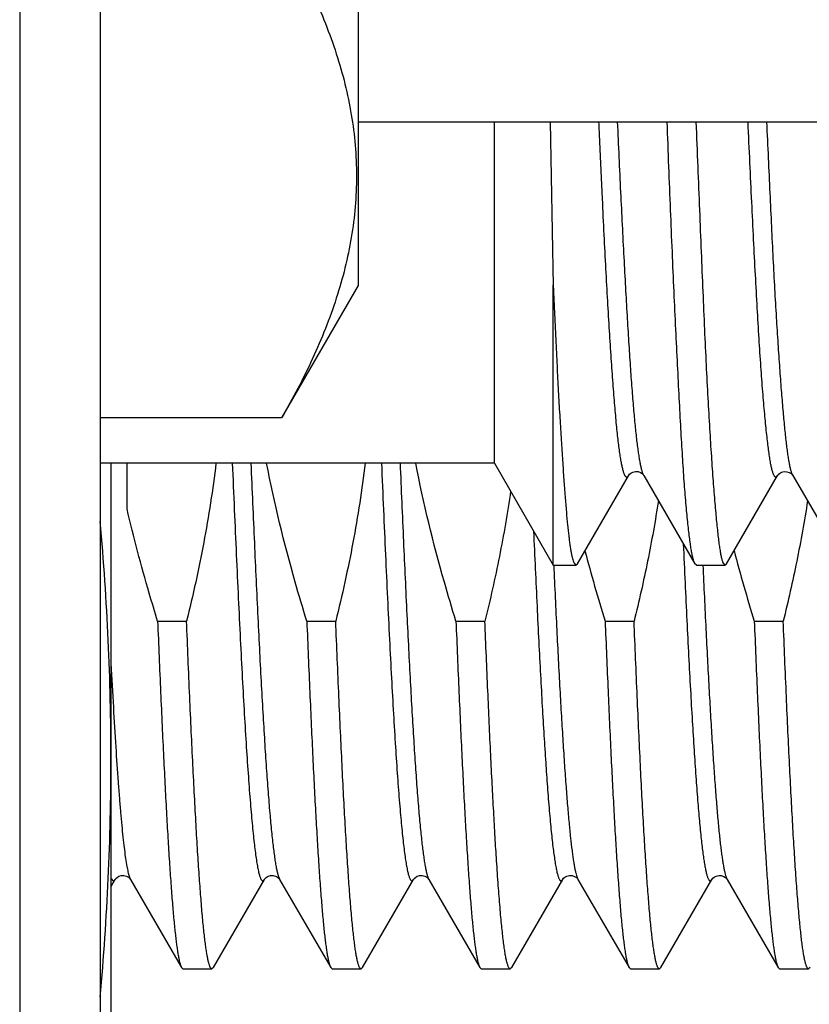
# Model space of a CAD drawing. Header units: inches. Extents: x 0 to 22, y 0 to 17.
# Tile 6 of 121: x 2.525 to 2.672, y 8.552 to 8.735. Entities that reach past the tile are written whole.
import ezdxf

# ---------------------------------------------------------------- set-up
doc = ezdxf.new("R2010")
doc.units = ezdxf.units.IN
doc.header["$LTSCALE"] = 1.21
doc.header["$MEASUREMENT"] = 0
doc.layers.get('0').update_dxf_attribs({"linetype": 'CONTINUOUS'})

msp = doc.modelspace()

# ---------------------------------------------------------------- linework, layer by layer
at = {"color": 7, "linetype": 'CONTINUOUS'}
for p, q in [((2.5245927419, 12.4851123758), (2.5245927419, 8.3492023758)), ((2.5395927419, 12.4711123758), (2.5395927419, 8.3492023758)), ((2.5875927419, 8.9969683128), (2.5875927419, 8.6859683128)), ((2.5875927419, 8.7164683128), (2.7552265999, 8.7164683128)), ((2.6129785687, 8.6529456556), (2.6129785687, 8.7164683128)), ((2.6233619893, 8.7164530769), (2.6239514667, 8.6859546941)), ((2.5875927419, 8.6859683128), (2.5733707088, 8.6613350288)), ((2.6239482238, 8.6339456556), (2.6239498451, 8.6860324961)), ((2.5733707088, 8.6613350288), (2.5395927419, 8.6613350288)), ((2.6129785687, 8.6529456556), (2.5395927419, 8.6529456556)), ((2.5415927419, 8.6529456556), (2.5415927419, 8.511802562)), ((2.5445927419, 8.6444364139), (2.5445927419, 8.6529456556)), ((2.6129785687, 8.6529456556), (2.6239482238, 8.6339456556)), ((2.6284507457, 8.6341897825), (2.6379398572, 8.6505882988)), ((2.6379398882, 8.6505882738), (2.6377068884, 8.6503370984)), ((2.6379666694, 8.6506366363), (2.6379398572, 8.6505882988)), ((2.6408168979, 8.6506200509), (2.6408015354, 8.6506472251)), ((2.6408172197, 8.650620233), (2.6503403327, 8.6341681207)), ((2.6562191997, 8.6341973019), (2.6657196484, 8.6506114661)), ((2.6685617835, 8.6506251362), (2.6685650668, 8.6506194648)), ((2.6685712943, 8.6506087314), (2.6780707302, 8.6341932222)), ((2.6239482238, 8.6339456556), (2.6281417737, 8.6339456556)), ((2.6278301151, 8.6342811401), (2.6281417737, 8.6339456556)), ((2.6281417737, 8.6339456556), (2.6284489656, 8.6341897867)), ((2.6503433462, 8.6341681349), (2.6502795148, 8.63428535)), ((2.650611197, 8.6339456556), (2.6503421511, 8.6341681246)), ((2.650611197, 8.6339456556), (2.6559187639, 8.6339456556)), ((2.6555954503, 8.6342842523), (2.6559187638, 8.6339456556)), ((2.6559187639, 8.6339456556), (2.6562186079, 8.6341973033)), ((2.5502795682, 8.6235136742), (2.555669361, 8.6235136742)), ((2.5780565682, 8.6235136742), (2.583446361, 8.6235136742)), ((2.6058335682, 8.6235136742), (2.611223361, 8.6235136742)), ((2.6336105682, 8.6235136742), (2.639000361, 8.6235136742)), ((2.6613875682, 8.6235136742), (2.666777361, 8.6235136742)), ((2.5415927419, 8.5740915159), (2.5423843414, 8.5754593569)), ((2.5451903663, 8.5755143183), (2.5452260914, 8.5754594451)), ((2.5452261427, 8.5754593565), (2.5547283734, 8.5590364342)), ((2.5606591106, 8.5590364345), (2.5701613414, 8.5754593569)), ((2.5729673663, 8.5755143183), (2.5730030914, 8.5754594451)), ((2.5730031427, 8.5754593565), (2.5825053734, 8.5590364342)), ((2.5884361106, 8.5590364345), (2.5979383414, 8.5754593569)), ((2.6007443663, 8.5755143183), (2.6007800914, 8.5754594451)), ((2.6007801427, 8.5754593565), (2.6102823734, 8.5590364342)), ((2.6162131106, 8.5590364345), (2.6257153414, 8.5754593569)), ((2.6285517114, 8.5754684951), (2.6285572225, 8.5754592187)), ((2.6285571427, 8.5754593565), (2.6380593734, 8.5590364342)), ((2.6439901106, 8.5590364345), (2.6534923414, 8.5754593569)), ((2.6563287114, 8.5754684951), (2.6563342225, 8.5754592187)), ((2.6563341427, 8.5754593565), (2.6658363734, 8.5590364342)), ((2.5547283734, 8.5590364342), (2.5549988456, 8.558802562)), ((2.5549988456, 8.558802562), (2.5603886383, 8.558802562)), ((2.5606591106, 8.5590364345), (2.5603886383, 8.558802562)), ((2.5825053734, 8.5590364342), (2.5827758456, 8.558802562)), ((2.5827758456, 8.558802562), (2.5881656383, 8.558802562)), ((2.5884361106, 8.5590364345), (2.5881656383, 8.558802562)), ((2.6102823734, 8.5590364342), (2.6105528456, 8.558802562)), ((2.6105528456, 8.558802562), (2.6159426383, 8.558802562)), ((2.6162131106, 8.559036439), (2.6159426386, 8.5588025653)), ((2.6380593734, 8.5590364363), (2.6383298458, 8.5588025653)), ((2.6383298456, 8.558802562), (2.6437196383, 8.558802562)), ((2.6439901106, 8.5590364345), (2.6437196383, 8.558802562)), ((2.6658363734, 8.5590364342), (2.6661068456, 8.558802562)), ((2.6661068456, 8.558802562), (2.6714966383, 8.558802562)), ((2.6717671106, 8.5590364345), (2.6714966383, 8.558802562))]:
    msp.add_line(p, q, dxfattribs=at)
at = {"color": 9, "linetype": 'CONTINUOUS'}
for p, q in [((2.6408016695, 8.6506469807), (2.6407477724, 8.6507523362)), ((2.5451523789, 8.5756018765), (2.5452260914, 8.5754594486)), ((2.5728247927, 8.5758555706), (2.5730030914, 8.5754594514)), ((2.6004972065, 8.5761696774), (2.6007800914, 8.5754594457))]:
    msp.add_line(p, q, dxfattribs=at)
at = {"color": 7, "linetype": 'CONTINUOUS'}
for points in [[(2.6379592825, 8.6506431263), (2.6380036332, 8.6507111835), (2.6381251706, 8.6508539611)], [(2.6381251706, 8.6508539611), (2.6383707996, 8.6510592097), (2.6387654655, 8.6512645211), (2.639250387, 8.6513736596), (2.6397335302, 8.6513418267), (2.6401794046, 8.6511854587), (2.6405055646, 8.6509751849), (2.6406956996, 8.650792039), (2.6407814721, 8.6506799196), (2.6407987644, 8.650652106)], [(2.6657146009, 8.6506210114), (2.6657515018, 8.6506788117), (2.6658603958, 8.6508110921), (2.6660871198, 8.6510097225), (2.6664639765, 8.6512202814), (2.6669452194, 8.6513461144), (2.6674313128, 8.651331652), (2.6678888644, 8.6511870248), (2.6682346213, 8.650976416), (2.6684426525, 8.6507835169), (2.6685403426, 8.650659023), (2.6685617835, 8.6506251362)], [(2.5423844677, 8.5754595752), (2.542415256, 8.5755074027), (2.5425191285, 8.575635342), (2.5427298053, 8.5758248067), (2.5430710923, 8.5760273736), (2.5435181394, 8.5761656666), (2.543993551, 8.5761797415), (2.5444656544, 8.576059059)], [(2.5444656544, 8.576059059), (2.5448398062, 8.5758547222), (2.5450698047, 8.5756581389), (2.5451903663, 8.5755143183)], [(2.5701614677, 8.5754595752), (2.570192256, 8.5755074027), (2.5702961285, 8.575635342), (2.5705068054, 8.5758248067), (2.5708480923, 8.5760273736), (2.5712951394, 8.5761656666), (2.571770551, 8.5761797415), (2.5722426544, 8.576059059)], [(2.5722426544, 8.576059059), (2.5726168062, 8.5758547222), (2.5728468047, 8.5756581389), (2.5729673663, 8.5755143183)], [(2.5979384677, 8.5754595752), (2.597969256, 8.5755074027), (2.5980731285, 8.575635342), (2.5982838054, 8.5758248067), (2.5986250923, 8.5760273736), (2.5990721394, 8.5761656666), (2.599547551, 8.5761797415), (2.6000196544, 8.576059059)], [(2.6000196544, 8.576059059), (2.6003938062, 8.5758547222), (2.6006238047, 8.5756581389), (2.6007443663, 8.5755143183)], [(2.625715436, 8.5754595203), (2.6257575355, 8.5755232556), (2.6258808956, 8.5756675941), (2.6261261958, 8.5758718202), (2.6265083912, 8.5760718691), (2.6269754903, 8.5761826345), (2.6274501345, 8.5761608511), (2.627906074, 8.5760106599), (2.6282503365, 8.5757947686), (2.6284506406, 8.575603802), (2.6285393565, 8.5754880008), (2.6285517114, 8.5754684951)], [(2.653492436, 8.5754595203), (2.6535345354, 8.5755232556), (2.6536578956, 8.5756675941), (2.6539031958, 8.5758718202), (2.6542853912, 8.5760718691), (2.6547524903, 8.5761826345), (2.6552271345, 8.5761608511), (2.6556830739, 8.5760106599), (2.6560273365, 8.5757947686), (2.6562276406, 8.575603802), (2.6563163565, 8.5754880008), (2.6563287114, 8.5754684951)]]:
    msp.add_lwpolyline(points, dxfattribs=at)
for centre, radius, start, end in [((2.0399730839, 8.5973683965), 0.5016213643, 0.0495910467, 5.1115027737), ((2.9291842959, 8.7153122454), 0.3095008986, 194.7284173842, 197.2536224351), ((2.9569238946, 8.7153013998), 0.3094619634, 194.7254036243, 197.2537586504), ((2.0399693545, 8.5982368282), 0.5016250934, 354.8880587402, 359.9503978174)]:
    msp.add_arc(centre, radius, start, end, dxfattribs=at)
for points, knots in [([(2.5733707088, 8.7514016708), (2.5744189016, 8.7495861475), (2.5764276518, 8.7459438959), (2.5791655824, 8.7403957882), (2.5815688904, 8.7348067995), (2.5836014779, 8.7291782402), (2.5852281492, 8.7235132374), (2.586416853, 8.7178173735), (2.5871415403, 8.7120988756), (2.587385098, 8.7063683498), (2.5871415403, 8.7006378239), (2.586416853, 8.694919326), (2.5852281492, 8.6892234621), (2.5836014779, 8.6835584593), (2.5815688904, 8.6779299), (2.5791655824, 8.6723409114), (2.5764276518, 8.6667928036), (2.5744189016, 8.663150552), (2.5733707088, 8.6613350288)], [0, 0, 0, 0, 0.0659400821, 0.1307867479, 0.1945292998, 0.2572012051, 0.3188935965, 0.3797644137, 0.4400392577, 0.5, 0.5599607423, 0.6202355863, 0.6811064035, 0.7427987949, 0.8054707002, 0.8692132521, 0.9340599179, 1, 1, 1, 1]), ([(2.6377068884, 8.6503370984), (2.6376936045, 8.6503313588), (2.6376664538, 8.6503225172), (2.6376240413, 8.6503186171), (2.6375816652, 8.6503246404), (2.6375396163, 8.6503404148), (2.6374979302, 8.6503656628), (2.6374394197, 8.650414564), (2.6373675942, 8.6505019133), (2.6372863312, 8.6506372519), (2.6372050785, 8.6508090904), (2.6371237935, 8.6510174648), (2.6370424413, 8.6512624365), (2.6369610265, 8.6515439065), (2.6368466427, 8.6519905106), (2.63670642, 8.6526401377), (2.6365448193, 8.6535286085), (2.6363827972, 8.6545595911), (2.6362202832, 8.6557319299), (2.636057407, 8.6570446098), (2.635894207, 8.6584967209), (2.6357309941, 8.6600874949), (2.6355682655, 8.6618160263), (2.6354057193, 8.6636809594), (2.6352427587, 8.665680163), (2.6350184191, 8.6686047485), (2.6347397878, 8.6725693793), (2.6344124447, 8.6776783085), (2.634084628, 8.6832311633), (2.6337572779, 8.6891956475), (2.6334309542, 8.6955398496), (2.6331638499, 8.701049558), (2.6329491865, 8.7056225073), (2.6327858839, 8.7091661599), (2.6326231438, 8.7127797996), (2.6325160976, 8.7152118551), (2.6324623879, 8.7164388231)], [0, 0, 0, 0, 0.000651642, 0.0012750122, 0.0019016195, 0.0025623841, 0.0032837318, 0.0040860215, 0.0059860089, 0.0083393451, 0.0111825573, 0.0145347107, 0.0184061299, 0.022802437, 0.0277267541, 0.0391639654, 0.0527201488, 0.0683881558, 0.0861567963, 0.1060149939, 0.1279517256, 0.1519580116, 0.178024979, 0.2061334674, 0.2362565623, 0.2683502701, 0.338218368, 0.4152283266, 0.4988836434, 0.5887061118, 0.684221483, 0.7849496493, 0.8371075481, 0.8903749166, 0.9446949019, 1, 1, 1, 1]), ([(2.6502795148, 8.63428535), (2.6502499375, 8.634345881), (2.6501927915, 8.63448165), (2.6501151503, 8.6347082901), (2.6500378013, 8.6349747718), (2.6499277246, 8.6354084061), (2.6497900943, 8.6360507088), (2.649629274, 8.6369414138), (2.6494670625, 8.6379895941), (2.6493036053, 8.6391938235), (2.6491390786, 8.6405525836), (2.6489742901, 8.6420641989), (2.6488100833, 8.643726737), (2.6485848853, 8.6462381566), (2.6483155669, 8.6497379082), (2.6480126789, 8.6543571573), (2.6477112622, 8.6595164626), (2.647406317, 8.6651891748), (2.6470945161, 8.671345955), (2.6467746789, 8.6779549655), (2.6464477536, 8.6849820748), (2.6461172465, 8.6923910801), (2.6457877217, 8.7001438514), (2.6454688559, 8.7082007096), (2.6452671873, 8.7136691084), (2.6451667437, 8.7164470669)], [0, 0, 0, 0, 0.0024530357, 0.0053553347, 0.0087195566, 0.0125533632, 0.0216432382, 0.0326298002, 0.045505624, 0.0602595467, 0.0768772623, 0.0953393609, 0.1156239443, 0.1377055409, 0.1871484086, 0.2434252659, 0.3062562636, 0.3753230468, 0.4502720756, 0.5307177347, 0.6162450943, 0.7064126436, 0.80075503, 0.8987857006, 1, 1, 1, 1]), ([(2.6505258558, 8.7164477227), (2.6506342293, 8.7136697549), (2.6508507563, 8.7082013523), (2.6511746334, 8.7001439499), (2.651485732, 8.6923898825), (2.6517902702, 8.6849794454), (2.6520951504, 8.6779511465), (2.6524043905, 8.6713413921), (2.6527202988, 8.66518437), (2.6530428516, 8.6595118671), (2.6533697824, 8.6543531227), (2.6536967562, 8.6497347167), (2.6539731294, 8.6462353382), (2.6541897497, 8.6437236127), (2.6543436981, 8.6420610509), (2.6544962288, 8.640549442), (2.6546481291, 8.6391907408), (2.6548001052, 8.6379866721), (2.6549523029, 8.6369387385), (2.6550846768, 8.6361644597), (2.6551935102, 8.6356247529), (2.6552719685, 8.6352788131), (2.6553511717, 8.6349728), (2.6554305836, 8.6347067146), (2.6555096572, 8.6344805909), (2.6555665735, 8.6343449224), (2.6555954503, 8.6342842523)], [0, 0, 0, 0, 0.1012302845, 0.1992753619, 0.2936287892, 0.3838040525, 0.4693371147, 0.5497885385, 0.6247457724, 0.6938249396, 0.7566721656, 0.8129649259, 0.8624129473, 0.8844890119, 0.9047627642, 0.9232097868, 0.9398094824, 0.9545437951, 0.9673989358, 0.9783656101, 0.9831408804, 0.9874452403, 0.9912805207, 0.9946487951, 0.9975533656, 1, 1, 1, 1]), ([(2.6657196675, 8.6506115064), (2.6656932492, 8.6505658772), (2.6656416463, 8.6504861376), (2.6655647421, 8.650402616), (2.6655023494, 8.6503592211), (2.6654579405, 8.6503388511), (2.6654132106, 8.6503289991), (2.6653683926, 8.6503299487), (2.6653238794, 8.6503416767), (2.6652798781, 8.6503638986), (2.6652363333, 8.6503963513), (2.6651751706, 8.6504567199), (2.6651005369, 8.6505603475), (2.6650160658, 8.6507173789), (2.6649316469, 8.6509141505), (2.6648471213, 8.6511506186), (2.6647625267, 8.6514269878), (2.664678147, 8.6517434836), (2.6645941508, 8.6521003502), (2.6645108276, 8.6524977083), (2.6644280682, 8.6529353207), (2.6643135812, 8.6535969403), (2.664171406, 8.6545209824), (2.6640031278, 8.6557454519), (2.6638333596, 8.6571230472), (2.6636624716, 8.6586536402), (2.6634899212, 8.6603363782), (2.6633157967, 8.6621695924), (2.6631409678, 8.6641509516), (2.6629002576, 8.6670789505), (2.6626053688, 8.6710820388), (2.6622651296, 8.6762771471), (2.6619285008, 8.6819667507), (2.6615935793, 8.6881136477), (2.6612539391, 8.6946812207), (2.6609126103, 8.7016337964), (2.66056705, 8.7089346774), (2.6603410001, 8.7139143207), (2.6602279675, 8.7164557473)], [0, 0, 0, 0, 0.0023610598, 0.0042430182, 0.00503456, 0.0057502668, 0.0064170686, 0.0070680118, 0.0077385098, 0.0084611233, 0.0092620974, 0.010160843, 0.0123000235, 0.0149475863, 0.0181350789, 0.0218784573, 0.0261882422, 0.0310741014, 0.0365438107, 0.0426036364, 0.0492535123, 0.0564866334, 0.0726706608, 0.0911162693, 0.1118326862, 0.1348248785, 0.1600816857, 0.1875807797, 0.2172858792, 0.2491520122, 0.3191395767, 0.3970285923, 0.4822880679, 0.5743669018, 0.6726972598, 0.7767797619, 0.8860812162, 1, 1, 1, 1]), ([(2.6239498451, 8.6860324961), (2.6239881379, 8.6851165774), (2.6240671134, 8.6833035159), (2.6241906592, 8.6806129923), (2.6243139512, 8.6779808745), (2.624434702, 8.6754092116), (2.6245550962, 8.6729000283), (2.6247153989, 8.669684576), (2.6249192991, 8.6658350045), (2.6251687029, 8.6614272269), (2.625418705, 8.6573108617), (2.6256663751, 8.6534981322), (2.6259084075, 8.6500003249), (2.6261429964, 8.6468277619), (2.6263740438, 8.6439900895), (2.6265723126, 8.6418392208), (2.6267336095, 8.6402926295), (2.6268507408, 8.6392646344), (2.6269687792, 8.6383260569), (2.627087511, 8.6374775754), (2.6272065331, 8.6367197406), (2.627326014, 8.6360530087), (2.6274468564, 8.6354777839), (2.6275706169, 8.6349947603), (2.6276945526, 8.6346043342), (2.6277845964, 8.6343778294), (2.6278301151, 8.6342811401)], [0, 0, 0, 0, 0.0529314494, 0.1047854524, 0.1555147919, 0.2050768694, 0.2534371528, 0.3005619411, 0.390967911, 0.4760228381, 0.5554740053, 0.6290845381, 0.6966335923, 0.7579201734, 0.8127676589, 0.8610215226, 0.8826339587, 0.9025512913, 0.9207610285, 0.9372529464, 0.9520181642, 0.965052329, 0.9763593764, 0.9859498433, 0.9938294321, 1, 1, 1, 1]), ([(2.5611450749, 8.6529428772), (2.5608496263, 8.6504644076), (2.560169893, 8.6455175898), (2.5584795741, 8.6356768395), (2.5568685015, 8.6283590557), (2.555669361, 8.6235136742)], [0, 0, 0, 0, 0.250011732, 0.5000241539, 1, 1, 1, 1]), ([(2.5780565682, 8.6235136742), (2.5773081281, 8.6259323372), (2.5744209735, 8.6356368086), (2.5720062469, 8.6454871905), (2.5705599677, 8.6529415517)], [0, 0, 0, 0, 0.2500513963, 1, 1, 1, 1]), ([(2.5889220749, 8.6529428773), (2.5886266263, 8.6504644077), (2.587946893, 8.6455175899), (2.5862565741, 8.6356768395), (2.5846455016, 8.6283590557), (2.583446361, 8.6235136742)], [0, 0, 0, 0, 0.250011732, 0.5000241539, 1, 1, 1, 1]), ([(2.6058335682, 8.6235136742), (2.6050851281, 8.625932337), (2.6021979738, 8.6356368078), (2.5997832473, 8.6454871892), (2.5983369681, 8.6529415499)], [0, 0, 0, 0, 0.2500513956, 1, 1, 1, 1]), ([(2.6160122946, 8.6477315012), (2.6154248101, 8.6436579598), (2.6140192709, 8.6355427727), (2.6122121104, 8.6275089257), (2.611223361, 8.6235136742)], [0, 0, 0, 0, 0.4999942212, 1, 1, 1, 1]), ([(2.5502795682, 8.6235136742), (2.549745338, 8.6252400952), (2.5476626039, 8.6321616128), (2.5458132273, 8.6391546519), (2.5445927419, 8.6444364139)], [0, 0, 0, 0, 0.250021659, 1, 1, 1, 1]), ([(2.6435280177, 8.64597032), (2.6429523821, 8.6421949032), (2.6416060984, 8.6346727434), (2.6399178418, 8.62722095), (2.639000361, 8.6235136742)], [0, 0, 0, 0, 0.4999953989, 1, 1, 1, 1]), ([(2.6712986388, 8.6459285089), (2.6707233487, 8.6421601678), (2.6693785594, 8.6346520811), (2.6676931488, 8.627214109), (2.666777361, 8.6235136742)], [0, 0, 0, 0, 0.4999954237, 1, 1, 1, 1]), ([(2.5502795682, 8.6235136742), (2.5504580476, 8.619092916), (2.5507285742, 8.6126030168), (2.5511065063, 8.6041497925), (2.5513835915, 8.5982656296), (2.551660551, 8.5927196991), (2.5519373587, 8.5875339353), (2.5522139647, 8.5827288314), (2.5524903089, 8.5783233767), (2.5527662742, 8.574334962), (2.553041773, 8.5707793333), (2.5532789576, 8.5680940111), (2.5534711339, 8.5661729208), (2.5536095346, 8.5649050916), (2.553747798, 8.5637547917), (2.5538858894, 8.5627231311), (2.5540237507, 8.5618110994), (2.5541612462, 8.5610194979), (2.5542983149, 8.5603490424), (2.5544176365, 8.5598674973), (2.5545153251, 8.5595443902), (2.5545842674, 8.559346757), (2.5546530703, 8.5591796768), (2.5547029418, 8.5590804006), (2.5547283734, 8.5590364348)], [0, 0, 0, 0, 0.2051312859, 0.301158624, 0.3923170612, 0.4782469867, 0.5586105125, 0.6330918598, 0.7013991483, 0.7632656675, 0.8184513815, 0.8667445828, 0.8882488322, 0.9079645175, 0.9258745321, 0.9419640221, 0.9562212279, 0.9686379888, 0.9792109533, 0.9879445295, 0.9916267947, 0.9948579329, 0.9976451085, 1, 1, 1, 1]), ([(2.5603886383, 8.558802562), (2.5603762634, 8.558802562), (2.5603507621, 8.5588056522), (2.5603132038, 8.5588192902), (2.5602759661, 8.5588416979), (2.560223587, 8.558885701), (2.5601593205, 8.5589650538), (2.5600866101, 8.5590885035), (2.5600137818, 8.5592459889), (2.5599408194, 8.5594376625), (2.5598676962, 8.5596637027), (2.5597641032, 8.5600323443), (2.5596375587, 8.5605802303), (2.5594921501, 8.5613415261), (2.5593462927, 8.5622388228), (2.559200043, 8.5632711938), (2.5590535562, 8.5644375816), (2.5589068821, 8.5657367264), (2.5587600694, 8.5671672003), (2.5585562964, 8.5693317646), (2.5583047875, 8.5723531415), (2.5580125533, 8.5763480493), (2.5577198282, 8.5808210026), (2.5574267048, 8.585752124), (2.5571333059, 8.591119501), (2.5568396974, 8.5968992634), (2.5565459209, 8.6030657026), (2.5561444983, 8.6119797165), (2.5558582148, 8.6188359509), (2.555669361, 8.6235136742)], [0, 0, 0, 0, 0.0005704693, 0.0011714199, 0.0018290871, 0.002563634, 0.0043150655, 0.0065008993, 0.0091572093, 0.0123033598, 0.0159504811, 0.0201053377, 0.029952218, 0.0418599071, 0.055829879, 0.071855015, 0.0899236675, 0.1100193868, 0.1321231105, 0.1562120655, 0.2102431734, 0.271882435, 0.3408620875, 0.416879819, 0.4996008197, 0.588659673, 0.6836622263, 0.7841874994, 1, 1, 1, 1]), ([(2.5780565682, 8.6235136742), (2.5782350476, 8.619092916), (2.5785055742, 8.6126030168), (2.5788835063, 8.6041497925), (2.5791605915, 8.5982656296), (2.579437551, 8.5927196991), (2.5797143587, 8.5875339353), (2.5799909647, 8.5827288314), (2.5802673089, 8.5783233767), (2.5805432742, 8.574334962), (2.580818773, 8.5707793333), (2.5810559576, 8.5680940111), (2.5812481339, 8.5661729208), (2.5813865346, 8.5649050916), (2.581524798, 8.5637547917), (2.5816628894, 8.5627231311), (2.5818007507, 8.5618110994), (2.5819382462, 8.5610194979), (2.5820753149, 8.5603490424), (2.5821946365, 8.5598674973), (2.5822923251, 8.5595443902), (2.5823612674, 8.559346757), (2.5824300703, 8.5591796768), (2.5824799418, 8.5590804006), (2.5825053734, 8.5590364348)], [0, 0, 0, 0, 0.2051312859, 0.301158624, 0.3923170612, 0.4782469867, 0.5586105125, 0.6330918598, 0.7013991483, 0.7632656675, 0.8184513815, 0.8667445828, 0.8882488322, 0.9079645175, 0.9258745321, 0.9419640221, 0.9562212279, 0.9686379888, 0.9792109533, 0.9879445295, 0.9916267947, 0.9948579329, 0.9976451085, 1, 1, 1, 1]), ([(2.5881656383, 8.558802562), (2.5881532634, 8.558802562), (2.5881277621, 8.5588056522), (2.5880902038, 8.5588192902), (2.5880529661, 8.5588416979), (2.588000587, 8.558885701), (2.5879363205, 8.5589650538), (2.5878636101, 8.5590885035), (2.5877907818, 8.5592459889), (2.5877178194, 8.5594376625), (2.5876446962, 8.5596637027), (2.5875411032, 8.5600323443), (2.5874145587, 8.5605802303), (2.5872691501, 8.5613415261), (2.5871232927, 8.5622388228), (2.586977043, 8.5632711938), (2.5868305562, 8.5644375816), (2.5866838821, 8.5657367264), (2.5865370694, 8.5671672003), (2.5863332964, 8.5693317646), (2.5860817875, 8.5723531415), (2.5857895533, 8.5763480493), (2.5854968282, 8.5808210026), (2.5852037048, 8.585752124), (2.5849103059, 8.591119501), (2.5846166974, 8.5968992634), (2.5843229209, 8.6030657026), (2.5839214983, 8.6119797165), (2.5836352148, 8.6188359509), (2.583446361, 8.6235136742)], [0, 0, 0, 0, 0.0005704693, 0.0011714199, 0.0018290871, 0.002563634, 0.0043150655, 0.0065008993, 0.0091572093, 0.0123033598, 0.0159504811, 0.0201053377, 0.029952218, 0.0418599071, 0.055829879, 0.071855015, 0.0899236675, 0.1100193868, 0.1321231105, 0.1562120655, 0.2102431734, 0.271882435, 0.3408620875, 0.416879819, 0.4996008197, 0.588659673, 0.6836622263, 0.7841874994, 1, 1, 1, 1]), ([(2.6058335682, 8.6235136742), (2.6060120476, 8.619092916), (2.6062825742, 8.6126030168), (2.6066605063, 8.6041497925), (2.6069375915, 8.5982656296), (2.607214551, 8.5927196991), (2.6074913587, 8.5875339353), (2.6077679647, 8.5827288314), (2.6080443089, 8.5783233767), (2.6083202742, 8.574334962), (2.608595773, 8.5707793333), (2.6088329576, 8.5680940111), (2.6090251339, 8.5661729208), (2.6091635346, 8.5649050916), (2.609301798, 8.5637547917), (2.6094398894, 8.5627231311), (2.6095777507, 8.5618110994), (2.6097152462, 8.5610194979), (2.6098523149, 8.5603490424), (2.6099716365, 8.5598674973), (2.6100693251, 8.5595443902), (2.6101382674, 8.559346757), (2.6102070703, 8.5591796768), (2.6102569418, 8.5590804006), (2.6102823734, 8.5590364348)], [0, 0, 0, 0, 0.2051312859, 0.301158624, 0.3923170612, 0.4782469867, 0.5586105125, 0.6330918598, 0.7013991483, 0.7632656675, 0.8184513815, 0.8667445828, 0.8882488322, 0.9079645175, 0.9258745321, 0.9419640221, 0.9562212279, 0.9686379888, 0.9792109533, 0.9879445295, 0.9916267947, 0.9948579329, 0.9976451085, 1, 1, 1, 1]), ([(2.6133991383, 8.5789267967), (2.613304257, 8.5803865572), (2.613115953, 8.5834329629), (2.6128453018, 8.5881873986), (2.6125744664, 8.5933035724), (2.6122028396, 8.600790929), (2.6117434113, 8.6108987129), (2.6113980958, 8.6191856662), (2.611223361, 8.6235136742)], [0, 0, 0, 0, 0.0983072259, 0.2051169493, 0.3200284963, 0.4426098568, 0.7089081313, 1, 1, 1, 1]), ([(2.6336105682, 8.6235136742), (2.633785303, 8.6191856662), (2.6341306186, 8.6108987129), (2.6345900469, 8.600790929), (2.6349616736, 8.5933035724), (2.6352325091, 8.5881873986), (2.6355031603, 8.5834329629), (2.6356914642, 8.5803865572), (2.6357863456, 8.5789267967)], [0, 0, 0, 0, 0.2910918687, 0.5573901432, 0.6799715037, 0.7948830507, 0.9016927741, 1, 1, 1, 1]), ([(2.6437196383, 8.558802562), (2.6437072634, 8.558802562), (2.6436817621, 8.5588056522), (2.6436442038, 8.5588192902), (2.6436069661, 8.5588416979), (2.643554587, 8.558885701), (2.6434903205, 8.5589650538), (2.6434176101, 8.5590885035), (2.6433447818, 8.5592459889), (2.6432718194, 8.5594376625), (2.6431986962, 8.5596637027), (2.6430951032, 8.5600323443), (2.6429685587, 8.5605802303), (2.6428231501, 8.5613415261), (2.6426772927, 8.5622388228), (2.642531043, 8.5632711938), (2.6423845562, 8.5644375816), (2.6422378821, 8.5657367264), (2.6420910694, 8.5671672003), (2.6418872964, 8.5693317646), (2.6416357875, 8.5723531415), (2.6413435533, 8.5763480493), (2.6410508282, 8.5808210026), (2.6407577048, 8.585752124), (2.6404643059, 8.591119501), (2.6401706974, 8.5968992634), (2.6398769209, 8.6030657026), (2.6394754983, 8.6119797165), (2.6391892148, 8.6188359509), (2.639000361, 8.6235136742)], [0, 0, 0, 0, 0.0005704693, 0.0011714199, 0.0018290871, 0.002563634, 0.0043150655, 0.0065008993, 0.0091572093, 0.0123033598, 0.0159504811, 0.0201053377, 0.029952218, 0.0418599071, 0.055829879, 0.071855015, 0.0899236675, 0.1100193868, 0.1321231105, 0.1562120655, 0.2102431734, 0.271882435, 0.3408620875, 0.416879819, 0.4996008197, 0.588659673, 0.6836622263, 0.7841874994, 1, 1, 1, 1]), ([(2.6613875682, 8.6235136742), (2.6615660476, 8.619092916), (2.6618365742, 8.6126030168), (2.6622145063, 8.6041497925), (2.6624915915, 8.5982656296), (2.662768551, 8.5927196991), (2.6630453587, 8.5875339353), (2.6633219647, 8.5827288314), (2.6635983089, 8.5783233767), (2.6638742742, 8.574334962), (2.664149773, 8.5707793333), (2.6643869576, 8.5680940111), (2.6645791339, 8.5661729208), (2.6647175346, 8.5649050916), (2.664855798, 8.5637547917), (2.6649938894, 8.5627231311), (2.6651317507, 8.5618110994), (2.6652692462, 8.5610194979), (2.6654063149, 8.5603490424), (2.6655256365, 8.5598674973), (2.6656233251, 8.5595443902), (2.6656922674, 8.559346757), (2.6657610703, 8.5591796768), (2.6658109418, 8.5590804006), (2.6658363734, 8.5590364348)], [0, 0, 0, 0, 0.2051312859, 0.301158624, 0.3923170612, 0.4782469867, 0.5586105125, 0.6330918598, 0.7013991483, 0.7632656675, 0.8184513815, 0.8667445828, 0.8882488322, 0.9079645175, 0.9258745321, 0.9419640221, 0.9562212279, 0.9686379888, 0.9792109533, 0.9879445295, 0.9916267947, 0.9948579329, 0.9976451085, 1, 1, 1, 1]), ([(2.6714966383, 8.558802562), (2.6714842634, 8.558802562), (2.6714587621, 8.5588056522), (2.6714212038, 8.5588192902), (2.6713839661, 8.5588416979), (2.671331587, 8.558885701), (2.6712673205, 8.5589650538), (2.6711946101, 8.5590885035), (2.6711217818, 8.5592459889), (2.6710488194, 8.5594376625), (2.6709756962, 8.5596637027), (2.6708721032, 8.5600323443), (2.6707455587, 8.5605802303), (2.6706001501, 8.5613415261), (2.6704542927, 8.5622388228), (2.670308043, 8.5632711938), (2.6701615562, 8.5644375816), (2.6700148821, 8.5657367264), (2.6698680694, 8.5671672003), (2.6696642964, 8.5693317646), (2.6694127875, 8.5723531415), (2.6691205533, 8.5763480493), (2.6688278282, 8.5808210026), (2.6685347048, 8.585752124), (2.6682413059, 8.591119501), (2.6679476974, 8.5968992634), (2.6676539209, 8.6030657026), (2.6672524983, 8.6119797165), (2.6669662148, 8.6188359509), (2.666777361, 8.6235136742)], [0, 0, 0, 0, 0.0005704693, 0.0011714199, 0.0018290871, 0.002563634, 0.0043150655, 0.0065008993, 0.0091572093, 0.0123033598, 0.0159504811, 0.0201053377, 0.029952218, 0.0418599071, 0.055829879, 0.071855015, 0.0899236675, 0.1100193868, 0.1321231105, 0.1562120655, 0.2102431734, 0.271882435, 0.3408620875, 0.416879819, 0.4996008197, 0.588659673, 0.6836622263, 0.7841874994, 1, 1, 1, 1]), ([(2.6159426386, 8.5588025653), (2.6159292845, 8.5588025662), (2.6159016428, 8.5588061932), (2.6158610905, 8.5588221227), (2.615820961, 8.558848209), (2.61576429, 8.5588996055), (2.6156950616, 8.5589920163), (2.6156168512, 8.5591352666), (2.6155384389, 8.5593180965), (2.6154598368, 8.5595406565), (2.6153810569, 8.5598031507), (2.6153021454, 8.5601055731), (2.6152231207, 8.5604478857), (2.6151124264, 8.5609828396), (2.6149763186, 8.5617512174), (2.6148190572, 8.5627922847), (2.6146614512, 8.5639896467), (2.6145035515, 8.5653417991), (2.6143454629, 8.5668470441), (2.6141872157, 8.5685034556), (2.6139676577, 8.5710072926), (2.6136966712, 8.574497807), (2.6134991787, 8.5773876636), (2.6133991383, 8.5789267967)], [0, 0, 0, 0, 0.0019602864, 0.0040414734, 0.0063454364, 0.0089479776, 0.0152361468, 0.0231704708, 0.032871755, 0.0444038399, 0.0578030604, 0.0730900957, 0.0902764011, 0.1093683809, 0.1532759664, 0.2048035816, 0.2639139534, 0.3305483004, 0.4046342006, 0.4860853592, 0.5748029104, 0.7735885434, 1, 1, 1, 1]), ([(2.6357863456, 8.5789267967), (2.635876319, 8.5775425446), (2.6360543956, 8.574923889), (2.6363358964, 8.5712270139), (2.6365782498, 8.5684349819), (2.6367746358, 8.566437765), (2.6369160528, 8.5651200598), (2.6370573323, 8.5639248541), (2.6371984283, 8.5628533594), (2.6373392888, 8.5619066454), (2.6374797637, 8.5610855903), (2.6376197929, 8.5603909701), (2.6377417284, 8.5598926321), (2.6378416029, 8.559558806), (2.6379120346, 8.5593551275), (2.6379823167, 8.5591833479), (2.6380333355, 8.5590814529), (2.6380593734, 8.5590364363)], [0, 0, 0, 0, 0.2074083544, 0.392438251, 0.5543457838, 0.6264261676, 0.6924966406, 0.7524956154, 0.8063718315, 0.8540821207, 0.895597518, 0.930904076, 0.9600147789, 0.9722639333, 0.9829923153, 0.9922243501, 1, 1, 1, 1])]:
    msp.add_open_spline(points, degree=3, knots=knots, dxfattribs=at)
at = {"color": 9, "linetype": 'CONTINUOUS'}
for points, knots in [([(2.6407477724, 8.6507523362), (2.6407206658, 8.6508092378), (2.6406672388, 8.6509337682), (2.6405925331, 8.6511378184), (2.6405178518, 8.6513718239), (2.6404132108, 8.6517421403), (2.6402851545, 8.6522808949), (2.6401375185, 8.6530189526), (2.6399885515, 8.6538775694), (2.6398381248, 8.65485667), (2.6396870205, 8.6559552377), (2.639476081, 8.6576532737), (2.6392789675, 8.6595080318), (2.6390880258, 8.6615179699), (2.6389383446, 8.6631984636), (2.6387879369, 8.6649925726), (2.6385822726, 8.6676003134), (2.6383294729, 8.6711164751), (2.6380373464, 8.6756308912), (2.6377438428, 8.6805221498), (2.6374482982, 8.6857697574), (2.6370371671, 8.6934126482), (2.6365170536, 8.7036748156), (2.6361273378, 8.7120752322), (2.6359347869, 8.7164466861)], [0, 0, 0, 0, 0.0028674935, 0.006159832, 0.0098828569, 0.0140399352, 0.0236647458, 0.0350666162, 0.0482793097, 0.0633079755, 0.0801317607, 0.0987279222, 0.141152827, 0.1649834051, 0.1905826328, 0.2179097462, 0.2468931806, 0.3095908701, 0.3782898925, 0.4527069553, 0.5325204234, 0.6174099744, 0.8009260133, 1, 1, 1, 1]), ([(2.6685650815, 8.6506195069), (2.6685373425, 8.6506684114), (2.6684828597, 8.6507780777), (2.6684074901, 8.6509617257), (2.6683320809, 8.6511776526), (2.6682256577, 8.651528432), (2.6680959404, 8.6520482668), (2.6679472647, 8.6527681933), (2.6677987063, 8.6536127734), (2.667650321, 8.6545800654), (2.6675022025, 8.6556683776), (2.667354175, 8.6568760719), (2.6672060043, 8.6582016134), (2.6670002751, 8.6601996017), (2.6667449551, 8.6629809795), (2.66644406, 8.6666516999), (2.6661382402, 8.6707543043), (2.6658298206, 8.6752717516), (2.6655220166, 8.6801846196), (2.6652181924, 8.6854700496), (2.6649211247, 8.6911014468), (2.6646275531, 8.6970496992), (2.6643339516, 8.703285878), (2.6640371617, 8.7097815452), (2.663837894, 8.7141953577), (2.6637370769, 8.7164407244)], [0, 0, 0, 0, 0.0025526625, 0.0055511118, 0.0090083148, 0.0129327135, 0.022190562, 0.0333203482, 0.0463035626, 0.0611202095, 0.0777485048, 0.0961686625, 0.1163609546, 0.1383045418, 0.1873598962, 0.2431682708, 0.3055197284, 0.3741413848, 0.4487454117, 0.5290097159, 0.6145052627, 0.704776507, 0.7994002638, 0.8979533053, 1, 1, 1, 1]), ([(2.5641798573, 8.6529361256), (2.5643027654, 8.6500410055), (2.5645475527, 8.6443449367), (2.5649198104, 8.6359623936), (2.5652919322, 8.6279217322), (2.5656638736, 8.6202804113), (2.5660355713, 8.6130930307), (2.5664069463, 8.6064109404), (2.5667778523, 8.6002818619), (2.5671481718, 8.5947495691), (2.5674662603, 8.5905313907), (2.5677238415, 8.5874848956), (2.5679099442, 8.5854550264), (2.5680958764, 8.5836009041), (2.5682816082, 8.5819258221), (2.5684670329, 8.5804327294), (2.5686520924, 8.5791242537), (2.568811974, 8.5781512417), (2.5689417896, 8.577467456), (2.5690347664, 8.5770249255), (2.5691276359, 8.5766300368), (2.5692203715, 8.5762829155), (2.569312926, 8.5759836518), (2.5694052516, 8.575732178), (2.5694973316, 8.5755284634), (2.5695781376, 8.5753905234), (2.5696442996, 8.5753062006), (2.5696910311, 8.5752588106), (2.569738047, 8.5752233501), (2.5697855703, 8.5751999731), (2.5698336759, 8.5751891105), (2.569899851, 8.5751918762), (2.5699651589, 8.575222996), (2.5700241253, 8.5752725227), (2.5700906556, 8.5753454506), (2.5701336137, 8.5754114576), (2.5701613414, 8.575459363)], [0, 0, 0, 0, 0.1105946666, 0.2175967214, 0.3202432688, 0.4178027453, 0.5095802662, 0.5949228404, 0.6732241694, 0.7439292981, 0.8065391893, 0.8346690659, 0.8606158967, 0.8843353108, 0.90578735, 0.9249374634, 0.9417561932, 0.9562209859, 0.9625660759, 0.9683183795, 0.9734780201, 0.9780468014, 0.9820285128, 0.9854299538, 0.988263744, 0.9905533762, 0.9915082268, 0.9923478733, 0.9930866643, 0.9937456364, 0.9943541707, 0.9949491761, 0.996243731, 0.9970125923, 0.9978874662, 1, 1, 1, 1]), ([(2.5676439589, 8.6529361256), (2.5678543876, 8.6479794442), (2.5682698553, 8.6383923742), (2.5688137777, 8.6266450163), (2.5692539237, 8.6178113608), (2.5695762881, 8.6116932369), (2.5698984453, 8.6059617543), (2.5702203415, 8.6006476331), (2.5705418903, 8.5957793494), (2.5708629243, 8.5913829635), (2.5711833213, 8.5874820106), (2.5714596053, 8.5845514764), (2.571683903, 8.582470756), (2.5718449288, 8.5811119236), (2.5720057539, 8.5798907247), (2.572166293, 8.5788087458), (2.5723264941, 8.577867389), (2.5724651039, 8.5771723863), (2.5725777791, 8.576688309), (2.5726582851, 8.5763781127), (2.572738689, 8.5761038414), (2.5727958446, 8.5759341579), (2.5728247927, 8.5758555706)], [0, 0, 0, 0, 0.1925094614, 0.3723600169, 0.4563248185, 0.5357104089, 0.6100930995, 0.6790764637, 0.7422936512, 0.7994096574, 0.8501236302, 0.8941714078, 0.9136239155, 0.9313292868, 0.9472664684, 0.9614181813, 0.9737708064, 0.9843164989, 0.9889113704, 0.993055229, 0.9967502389, 1, 1, 1, 1]), ([(2.591957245, 8.6529269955), (2.5920801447, 8.6500321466), (2.5923249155, 8.6443366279), (2.592697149, 8.6359549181), (2.5930692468, 8.627915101), (2.5934411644, 8.6202746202), (2.5938128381, 8.61308806), (2.5941841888, 8.6064067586), (2.5945550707, 8.6002784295), (2.5949253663, 8.594746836), (2.5952434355, 8.5905292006), (2.5955009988, 8.5874831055), (2.5956870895, 8.5854535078), (2.5958730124, 8.5835996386), (2.5960587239, 8.5819247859), (2.5962441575, 8.5804319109), (2.5964291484, 8.5791235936), (2.5966136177, 8.5780021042), (2.5967738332, 8.5771864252), (2.5969046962, 8.5766297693), (2.5969974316, 8.5762827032), (2.5970899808, 8.5759834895), (2.5971823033, 8.5757320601), (2.5972743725, 8.5755283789), (2.5973551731, 8.5753904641), (2.5974213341, 8.5753061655), (2.5974680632, 8.5752587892), (2.5975150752, 8.5752233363), (2.5975625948, 8.5751999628), (2.5976106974, 8.5751891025), (2.5976768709, 8.5751918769), (2.5977421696, 8.5752230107), (2.5978011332, 8.5752725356), (2.5978676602, 8.5753454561), (2.5979106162, 8.5754114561), (2.5979383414, 8.5754593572)], [0, 0, 0, 0, 0.110597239, 0.217601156, 0.320248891, 0.4178089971, 0.5095867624, 0.5949292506, 0.6732301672, 0.7439345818, 0.806543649, 0.834673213, 0.8606195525, 0.8843384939, 0.9057901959, 0.9249397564, 0.9417581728, 0.956222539, 0.9683189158, 0.9734784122, 0.9780471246, 0.9820285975, 0.9854298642, 0.9882636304, 0.990553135, 0.9915078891, 0.9923474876, 0.993086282, 0.9937452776, 0.9943538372, 0.9949488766, 0.9962435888, 0.9970125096, 0.9978874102, 1, 1, 1, 1]), ([(2.5954213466, 8.6529269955), (2.5956276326, 8.6480680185), (2.5960351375, 8.6386613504), (2.5965680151, 8.6271282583), (2.5969989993, 8.6184392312), (2.5973149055, 8.6124047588), (2.5976306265, 8.606737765), (2.5979461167, 8.6014674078), (2.5982613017, 8.5966207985), (2.5985760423, 8.5922228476), (2.5988902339, 8.5882961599), (2.5991607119, 8.5853286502), (2.5993799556, 8.583205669), (2.5995378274, 8.581805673), (2.5996955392, 8.5805369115), (2.5998530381, 8.5794009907), (2.6000102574, 8.5783993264), (2.6001670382, 8.5775330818), (2.6003232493, 8.576803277), (2.6004378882, 8.5763649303), (2.6004972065, 8.5761696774)], [0, 0, 0, 0, 0.1895490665, 0.3669681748, 0.4499802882, 0.5286196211, 0.6024832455, 0.6711932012, 0.7343986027, 0.791777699, 0.8430399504, 0.8879282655, 0.9079117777, 0.9262221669, 0.9428379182, 0.9577410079, 0.9709162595, 0.9823532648, 0.9920465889, 1, 1, 1, 1]), ([(2.6202831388, 8.6402689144), (2.6204903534, 8.6356048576), (2.6208037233, 8.6287554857), (2.6212411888, 8.6198350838), (2.6215620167, 8.6136305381), (2.6218826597, 8.6077985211), (2.6222030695, 8.6023699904), (2.622523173, 8.5973737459), (2.6227473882, 8.5941909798), (2.6228606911, 8.5926763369)], [0, 0, 0, 0, 0.2938489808, 0.4315545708, 0.5621313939, 0.6848891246, 0.7991799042, 0.9044008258, 1, 1, 1, 1]), ([(2.648165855, 8.6379020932), (2.6482747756, 8.6354768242), (2.6484917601, 8.6307267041), (2.6488233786, 8.6237656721), (2.6491548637, 8.6171449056), (2.6494861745, 8.610901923), (2.6498172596, 8.6050720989), (2.6501480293, 8.5996884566), (2.65047841, 8.5947814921), (2.6507613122, 8.591003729), (2.6509897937, 8.5882407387), (2.6511557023, 8.5863693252), (2.6513215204, 8.5846359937), (2.6514872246, 8.5830431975), (2.6516527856, 8.5815931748), (2.651818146, 8.5802879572), (2.651983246, 8.5791293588), (2.6521479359, 8.578118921), (2.6523121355, 8.577258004), (2.652454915, 8.5766358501), (2.6525716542, 8.5762148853), (2.6526542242, 8.5759548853), (2.652736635, 8.5757328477), (2.6528188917, 8.5755487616), (2.6528906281, 8.5754206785), (2.6529490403, 8.5753385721), (2.6529905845, 8.5752897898), (2.6530322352, 8.5752504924), (2.6530740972, 8.5752207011), (2.6531162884, 8.5752005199), (2.653158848, 8.5751901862), (2.6532015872, 8.5751899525), (2.6532441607, 8.5751998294), (2.6532863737, 8.5752195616), (2.6533455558, 8.5752611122), (2.6534184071, 8.5753404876), (2.6534673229, 8.5754161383), (2.6534923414, 8.5754593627)], [0, 0, 0, 0, 0.1145933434, 0.2244496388, 0.3289481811, 0.4274989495, 0.5195460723, 0.6045711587, 0.6820965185, 0.7516883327, 0.7833864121, 0.8129601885, 0.8403689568, 0.8655761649, 0.8885483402, 0.9092564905, 0.9276757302, 0.9437865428, 0.9575759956, 0.969040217, 0.9739038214, 0.9781927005, 0.9819132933, 0.985076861, 0.9877028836, 0.9888251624, 0.9898285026, 0.9907226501, 0.991521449, 0.9922442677, 0.9929170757, 0.993571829, 0.9942430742, 0.9949629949, 0.9957578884, 0.9976425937, 1, 1, 1, 1]), ([(2.6240335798, 8.633919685), (2.6242176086, 8.6299034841), (2.6245809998, 8.6222168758), (2.6250645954, 8.6128457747), (2.6254560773, 8.6059142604), (2.625741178, 8.6011910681), (2.6260260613, 8.5968144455), (2.6262246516, 8.5940150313), (2.6263247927, 8.5926763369)], [0, 0, 0, 0, 0.2919821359, 0.5588613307, 0.6814769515, 0.7961837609, 0.9025058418, 1, 1, 1, 1]), ([(2.6518099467, 8.6339334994), (2.6519917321, 8.6299659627), (2.6522670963, 8.6241370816), (2.6526511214, 8.6165394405), (2.6529329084, 8.6112382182), (2.6532145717, 8.6062337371), (2.6534960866, 8.6015464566), (2.6537774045, 8.5971955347), (2.6540584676, 8.5931987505), (2.6543391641, 8.5895724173), (2.6546194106, 8.5863313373), (2.6548605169, 8.5838781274), (2.6550557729, 8.582118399), (2.6551965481, 8.5809530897), (2.655337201, 8.5798929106), (2.6554776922, 8.5789389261), (2.655617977, 8.5780920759), (2.6557579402, 8.5773531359), (2.6558975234, 8.5767227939), (2.6560188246, 8.5762669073), (2.6561178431, 8.575958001), (2.6561880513, 8.5757663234), (2.6562581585, 8.5756020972), (2.6563085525, 8.5755035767), (2.6563341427, 8.5754593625)], [0, 0, 0, 0, 0.2028905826, 0.2980941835, 0.388613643, 0.4740805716, 0.5541475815, 0.6284898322, 0.6968065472, 0.7588225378, 0.8142898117, 0.8629894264, 0.8847415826, 0.9047344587, 0.9229498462, 0.9393729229, 0.9539913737, 0.9667971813, 0.9777872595, 0.9869664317, 0.9908826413, 0.9943549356, 0.9973903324, 1, 1, 1, 1]), ([(2.5415927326, 8.6156320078), (2.5417348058, 8.6129146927), (2.542015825, 8.6077373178), (2.5424560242, 8.6003833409), (2.5428342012, 8.5947714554), (2.5431408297, 8.590722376), (2.5433621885, 8.5880334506), (2.5435833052, 8.5855869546), (2.5438041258, 8.583389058), (2.544024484, 8.5814452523), (2.5442442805, 8.5797604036), (2.5444347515, 8.5785212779), (2.5445899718, 8.5776634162), (2.5447004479, 8.5771194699), (2.5448107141, 8.5766429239), (2.5449207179, 8.5762339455), (2.5450303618, 8.5758926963), (2.5451108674, 8.5756905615), (2.5451523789, 8.5756018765)], [0, 0, 0, 0, 0.2028449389, 0.3865251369, 0.5491966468, 0.622137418, 0.6892352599, 0.7503248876, 0.8052578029, 0.8539039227, 0.89615275, 0.9319164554, 0.9473475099, 0.9611386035, 0.9732899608, 0.983806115, 0.9927003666, 1, 1, 1, 1]), ([(2.6228606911, 8.5926763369), (2.6229721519, 8.5911863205), (2.6231426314, 8.5890287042), (2.6233886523, 8.5862579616), (2.623566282, 8.5844153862), (2.6237437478, 8.5827346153), (2.6239210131, 8.5812183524), (2.6240980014, 8.5798690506), (2.6242745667, 8.5786888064), (2.6244506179, 8.5776794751), (2.6246035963, 8.5769471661), (2.6247285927, 8.5764490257), (2.6248171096, 8.5761395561), (2.6249054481, 8.5758737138), (2.6249935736, 8.5756514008), (2.6250815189, 8.5754725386), (2.6251587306, 8.5753527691), (2.6252219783, 8.5752808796), (2.6252782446, 8.5752307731), (2.6253397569, 8.5751970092), (2.6254030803, 8.5751885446), (2.6254663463, 8.5751962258), (2.6255279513, 8.5752292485), (2.6255842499, 8.5752787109), (2.6256475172, 8.5753498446), (2.6256887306, 8.5754133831), (2.6257153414, 8.5754593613)], [0, 0, 0, 0, 0.2454746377, 0.3555639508, 0.4569854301, 0.5495861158, 0.6332235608, 0.7077780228, 0.7731493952, 0.8292648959, 0.8760847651, 0.8960126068, 0.9136288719, 0.9289531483, 0.9420189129, 0.9528848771, 0.9616605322, 0.9653300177, 0.968573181, 0.974038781, 0.9765019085, 0.9789614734, 0.984401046, 0.9876248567, 0.991272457, 1, 1, 1, 1]), ([(2.6263247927, 8.5926763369), (2.6264132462, 8.5914938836), (2.626588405, 8.5892544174), (2.6268649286, 8.5860889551), (2.6271408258, 8.5833124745), (2.6273793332, 8.5812480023), (2.6275733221, 8.5797997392), (2.6277119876, 8.5788672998), (2.6278504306, 8.5780392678), (2.627988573, 8.5773163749), (2.628126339, 8.5766992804), (2.6282460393, 8.5762526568), (2.628343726, 8.5759497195), (2.6284130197, 8.5757614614), (2.6284822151, 8.575599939), (2.6285319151, 8.5755029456), (2.6285571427, 8.5754593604)], [0, 0, 0, 0, 0.2043857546, 0.3871851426, 0.5476899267, 0.685304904, 0.7453727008, 0.7995458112, 0.8477873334, 0.8900702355, 0.9263873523, 0.9567546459, 0.9697262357, 0.9812403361, 0.9913196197, 1, 1, 1, 1]), ([(2.541592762, 8.5758311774), (2.5416227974, 8.5757511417), (2.5416814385, 8.5756079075), (2.5417668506, 8.5754449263), (2.5418368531, 8.5753433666), (2.5418862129, 8.5752853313), (2.5419358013, 8.5752406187), (2.5419858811, 8.5752093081), (2.5420367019, 8.5751917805), (2.5420880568, 8.575188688), (2.5421391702, 8.5752002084), (2.5421895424, 8.5752257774), (2.5422393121, 8.5752648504), (2.5423099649, 8.5753398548), (2.5423551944, 8.5754090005), (2.5423843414, 8.5754593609)], [0, 0, 0, 0, 0.2026202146, 0.3665582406, 0.4348235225, 0.49460855, 0.5467446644, 0.5924866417, 0.6336829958, 0.6728363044, 0.7128340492, 0.7563945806, 0.8056485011, 0.8620840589, 1, 1, 1, 1])]:
    msp.add_open_spline(points, degree=3, knots=knots, dxfattribs=at)

doc.saveas('drawing.dxf')
